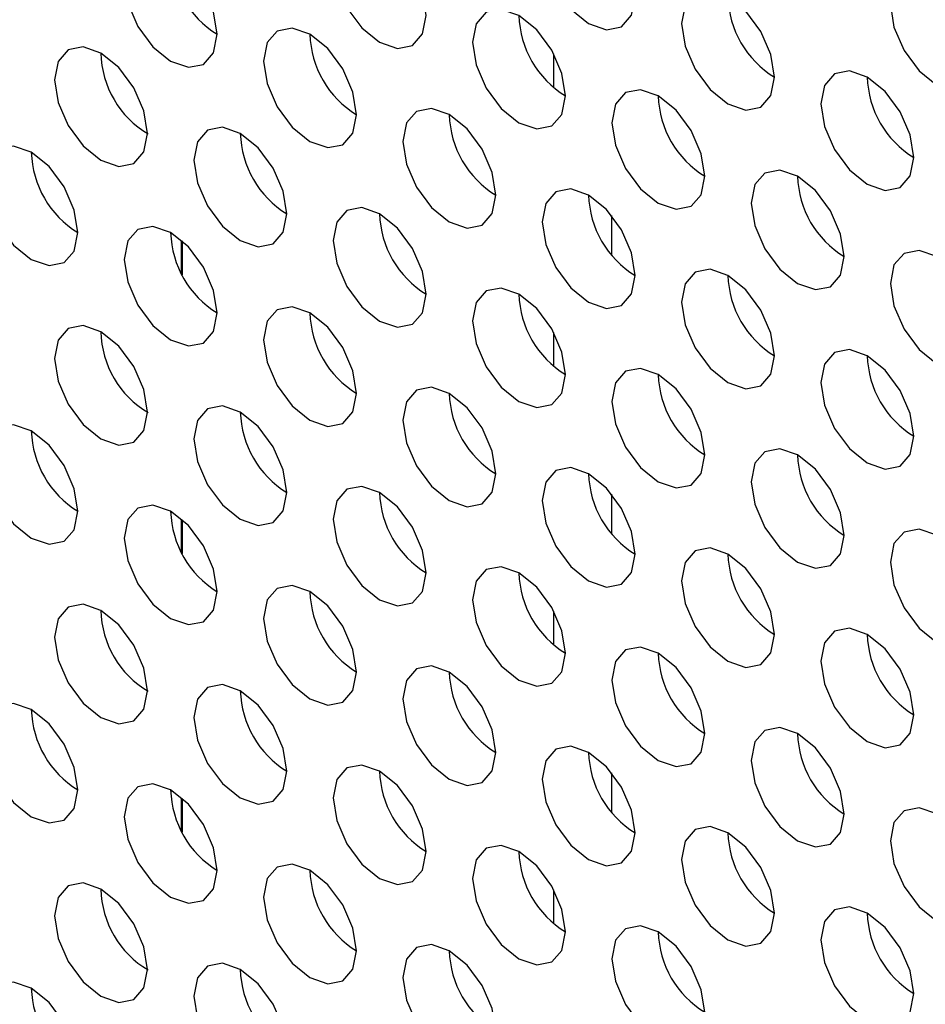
# Model space of a CAD drawing. Header units: millimetres. Extents: x 3619 to 4737, y 1503 to 2366.
# Tile 154 of 256: x 4423.98 to 4428.57, y 2146.38 to 2151.38. Entities that reach past the tile are written whole.
import ezdxf

# ---------------------------------------------------------------- set-up
doc = ezdxf.new("R2010")
doc.units = ezdxf.units.MM

msp = doc.modelspace()

# ---------------------------------------------------------------- linework, layer by layer
at = {"color": 7, "linetype": 'Continuous', "lineweight": 30}
for p, q in [((4426.6884, 2151.039), (4426.6884, 2151.2104)), ((4426.9831, 2150.1891), (4426.9831, 2150.3884)), ((4424.8028, 2150.2595), (4424.8028, 2150.0881)), ((4426.6884, 2149.6237), (4426.6884, 2149.7951)), ((4426.9831, 2148.7737), (4426.9831, 2148.973)), ((4424.8028, 2148.8441), (4424.8028, 2148.6727)), ((4426.6884, 2148.2083), (4426.6884, 2148.3798)), ((4426.9831, 2147.3584), (4426.9831, 2147.5577)), ((4424.8028, 2147.4288), (4424.8028, 2147.2574)), ((4426.6884, 2146.793), (4426.6884, 2146.9644))]:
    msp.add_line(p, q, dxfattribs=at)
at = {"color": 8, "linetype": 'Continuous', "lineweight": 30}
for p, q in [((4424.7997, 2150.0941), (4424.7997, 2150.2622)), ((4424.7997, 2148.6788), (4424.7997, 2148.8469)), ((4424.7997, 2147.2634), (4424.7997, 2147.4316))]:
    msp.add_line(p, q, dxfattribs=at)
at = {"color": 7, "linetype": 'Continuous', "lineweight": 30, "flags": 128}
for points in [[(4427.1009, 2151.5), (4427.083, 2151.6145), (4427.0319, 2151.7323), (4426.9554, 2151.8354), (4426.8652, 2151.9082), (4426.775, 2151.9396), (4426.6985, 2151.9247), (4426.6475, 2151.8659), (4426.6295, 2151.7721), (4426.6475, 2151.6576), (4426.6985, 2151.5398), (4426.775, 2151.4366), (4426.8652, 2151.3638), (4426.9554, 2151.3325), (4427.0319, 2151.3473), (4427.083, 2151.4062), (4427.1009, 2151.5)], [(4426.0403, 2151.4046), (4426.0223, 2151.5191), (4425.9712, 2151.6369), (4425.8948, 2151.7401), (4425.8045, 2151.8128), (4425.7143, 2151.8442), (4425.6379, 2151.8293), (4425.5868, 2151.7705), (4425.5689, 2151.6767), (4425.5868, 2151.5622), (4425.6379, 2151.4444), (4425.7143, 2151.3413), (4425.8045, 2151.2685), (4425.8948, 2151.2371), (4425.9712, 2151.252), (4426.0223, 2151.3108), (4426.0403, 2151.4046)], [(4424.9796, 2151.3092), (4424.9616, 2151.4238), (4424.9106, 2151.5415), (4424.8341, 2151.6447), (4424.7439, 2151.7175), (4424.6537, 2151.7488), (4424.5772, 2151.734), (4424.5261, 2151.6752), (4424.5082, 2151.5814), (4424.5261, 2151.4669), (4424.5772, 2151.3491), (4424.6537, 2151.2459), (4424.7439, 2151.1731), (4424.8341, 2151.1418), (4424.9106, 2151.1566), (4424.9616, 2151.2154), (4424.9796, 2151.3092)], [(4428.8687, 2151.1871), (4428.8507, 2151.3016), (4428.7996, 2151.4194), (4428.7232, 2151.5226), (4428.633, 2151.5954), (4428.5428, 2151.6267), (4428.4663, 2151.6119), (4428.4152, 2151.5531), (4428.3973, 2151.4593), (4428.4152, 2151.3447), (4428.4663, 2151.2269), (4428.5428, 2151.1238), (4428.633, 2151.051), (4428.7232, 2151.0197), (4428.7996, 2151.0345), (4428.8507, 2151.0933), (4428.8687, 2151.1871)], [(4427.808, 2151.0918), (4427.7901, 2151.2063), (4427.739, 2151.3241), (4427.6625, 2151.4272), (4427.5723, 2151.5), (4427.4821, 2151.5314), (4427.4057, 2151.5165), (4427.3546, 2151.4577), (4427.3366, 2151.3639), (4427.3546, 2151.2494), (4427.4057, 2151.1316), (4427.4821, 2151.0284), (4427.5723, 2150.9556), (4427.6625, 2150.9243), (4427.739, 2150.9391), (4427.7901, 2150.998), (4427.808, 2151.0918)], [(4426.7474, 2150.9964), (4426.7294, 2151.1109), (4426.6783, 2151.2287), (4426.6019, 2151.3319), (4426.5117, 2151.4046), (4426.4215, 2151.436), (4426.345, 2151.4211), (4426.2939, 2151.3623), (4426.276, 2151.2685), (4426.2939, 2151.154), (4426.345, 2151.0362), (4426.4215, 2150.9331), (4426.5117, 2150.8603), (4426.6019, 2150.8289), (4426.6783, 2150.8438), (4426.7294, 2150.9026), (4426.7474, 2150.9964)], [(4425.6867, 2150.901), (4425.6688, 2151.0155), (4425.6177, 2151.1333), (4425.5412, 2151.2365), (4425.451, 2151.3093), (4425.3608, 2151.3406), (4425.2843, 2151.3258), (4425.2332, 2151.267), (4425.2153, 2151.1732), (4425.2332, 2151.0587), (4425.2843, 2150.9409), (4425.3608, 2150.8377), (4425.451, 2150.7649), (4425.5412, 2150.7336), (4425.6177, 2150.7484), (4425.6688, 2150.8072), (4425.6867, 2150.901)], [(4424.626, 2150.8057), (4424.6081, 2150.9202), (4424.557, 2151.038), (4424.4805, 2151.1411), (4424.3903, 2151.2139), (4424.3001, 2151.2453), (4424.2237, 2151.2304), (4424.1726, 2151.1716), (4424.1546, 2151.0778), (4424.1726, 2150.9633), (4424.2237, 2150.8455), (4424.3001, 2150.7423), (4424.3903, 2150.6696), (4424.4805, 2150.6382), (4424.557, 2150.6531), (4424.6081, 2150.7119), (4424.626, 2150.8057)], [(4428.5151, 2150.6835), (4428.4972, 2150.7981), (4428.4461, 2150.9159), (4428.3696, 2151.019), (4428.2794, 2151.0918), (4428.1892, 2151.1232), (4428.1128, 2151.1083), (4428.0617, 2151.0495), (4428.0437, 2150.9557), (4428.0617, 2150.8412), (4428.1128, 2150.7234), (4428.1892, 2150.6202), (4428.2794, 2150.5474), (4428.3696, 2150.5161), (4428.4461, 2150.5309), (4428.4972, 2150.5897), (4428.5151, 2150.6835)], [(4427.4545, 2150.5882), (4427.4365, 2150.7027), (4427.3854, 2150.8205), (4427.309, 2150.9236), (4427.2188, 2150.9964), (4427.1286, 2151.0278), (4427.0521, 2151.0129), (4427.001, 2150.9541), (4426.9831, 2150.8603), (4427.001, 2150.7458), (4427.0521, 2150.628), (4427.1286, 2150.5249), (4427.2188, 2150.4521), (4427.309, 2150.4207), (4427.3854, 2150.4356), (4427.4365, 2150.4944), (4427.4545, 2150.5882)], [(4426.3938, 2150.4928), (4426.3759, 2150.6073), (4426.3248, 2150.7251), (4426.2483, 2150.8283), (4426.1581, 2150.9011), (4426.0679, 2150.9324), (4425.9914, 2150.9176), (4425.9403, 2150.8588), (4425.9224, 2150.765), (4425.9403, 2150.6504), (4425.9914, 2150.5326), (4426.0679, 2150.4295), (4426.1581, 2150.3567), (4426.2483, 2150.3254), (4426.3248, 2150.3402), (4426.3759, 2150.399), (4426.3938, 2150.4928)], [(4425.3331, 2150.3975), (4425.3152, 2150.512), (4425.2641, 2150.6298), (4425.1876, 2150.7329), (4425.0974, 2150.8057), (4425.0072, 2150.8371), (4424.9308, 2150.8222), (4424.8797, 2150.7634), (4424.8617, 2150.6696), (4424.8797, 2150.5551), (4424.9308, 2150.4373), (4425.0072, 2150.3341), (4425.0974, 2150.2613), (4425.1876, 2150.23), (4425.2641, 2150.2449), (4425.3152, 2150.3037), (4425.3331, 2150.3975)], [(4424.2725, 2150.3021), (4424.2545, 2150.4166), (4424.2034, 2150.5344), (4424.127, 2150.6376), (4424.0368, 2150.7103), (4423.9466, 2150.7417), (4423.8701, 2150.7268), (4423.819, 2150.668), (4423.8011, 2150.5742), (4423.819, 2150.4597), (4423.8701, 2150.3419), (4423.9466, 2150.2388), (4424.0368, 2150.166), (4424.127, 2150.1346), (4424.2034, 2150.1495), (4424.2545, 2150.2083), (4424.2725, 2150.3021)], [(4428.1616, 2150.18), (4428.1436, 2150.2945), (4428.0925, 2150.4123), (4428.0161, 2150.5154), (4427.9259, 2150.5882), (4427.8357, 2150.6196), (4427.7592, 2150.6047), (4427.7081, 2150.5459), (4427.6902, 2150.4521), (4427.7081, 2150.3376), (4427.7592, 2150.2198), (4427.8357, 2150.1167), (4427.9259, 2150.0439), (4428.0161, 2150.0125), (4428.0925, 2150.0274), (4428.1436, 2150.0862), (4428.1616, 2150.18)], [(4427.1009, 2150.0846), (4427.083, 2150.1991), (4427.0319, 2150.3169), (4426.9554, 2150.4201), (4426.8652, 2150.4929), (4426.775, 2150.5242), (4426.6985, 2150.5094), (4426.6475, 2150.4506), (4426.6295, 2150.3568), (4426.6475, 2150.2422), (4426.6985, 2150.1244), (4426.775, 2150.0213), (4426.8652, 2149.9485), (4426.9554, 2149.9172), (4427.0319, 2149.932), (4427.083, 2149.9908), (4427.1009, 2150.0846)], [(4426.0403, 2149.9893), (4426.0223, 2150.1038), (4425.9712, 2150.2216), (4425.8948, 2150.3247), (4425.8045, 2150.3975), (4425.7143, 2150.4289), (4425.6379, 2150.414), (4425.5868, 2150.3552), (4425.5689, 2150.2614), (4425.5868, 2150.1469), (4425.6379, 2150.0291), (4425.7143, 2149.9259), (4425.8045, 2149.8531), (4425.8948, 2149.8218), (4425.9712, 2149.8366), (4426.0223, 2149.8955), (4426.0403, 2149.9893)], [(4424.9796, 2149.8939), (4424.9616, 2150.0084), (4424.9106, 2150.1262), (4424.8341, 2150.2294), (4424.7439, 2150.3021), (4424.6537, 2150.3335), (4424.5772, 2150.3186), (4424.5261, 2150.2598), (4424.5082, 2150.166), (4424.5261, 2150.0515), (4424.5772, 2149.9337), (4424.6537, 2149.8306), (4424.7439, 2149.7578), (4424.8341, 2149.7264), (4424.9106, 2149.7413), (4424.9616, 2149.8001), (4424.9796, 2149.8939)], [(4428.8687, 2149.7718), (4428.8507, 2149.8863), (4428.7996, 2150.0041), (4428.7232, 2150.1072), (4428.633, 2150.18), (4428.5428, 2150.2114), (4428.4663, 2150.1965), (4428.4152, 2150.1377), (4428.3973, 2150.0439), (4428.4152, 2149.9294), (4428.4663, 2149.8116), (4428.5428, 2149.7085), (4428.633, 2149.6357), (4428.7232, 2149.6043), (4428.7996, 2149.6192), (4428.8507, 2149.678), (4428.8687, 2149.7718)], [(4427.808, 2149.6764), (4427.7901, 2149.7909), (4427.739, 2149.9087), (4427.6625, 2150.0119), (4427.5723, 2150.0847), (4427.4821, 2150.116), (4427.4057, 2150.1012), (4427.3546, 2150.0424), (4427.3366, 2149.9486), (4427.3546, 2149.834), (4427.4057, 2149.7162), (4427.4821, 2149.6131), (4427.5723, 2149.5403), (4427.6625, 2149.509), (4427.739, 2149.5238), (4427.7901, 2149.5826), (4427.808, 2149.6764)], [(4426.7474, 2149.5811), (4426.7294, 2149.6956), (4426.6783, 2149.8134), (4426.6019, 2149.9165), (4426.5117, 2149.9893), (4426.4215, 2150.0207), (4426.345, 2150.0058), (4426.2939, 2149.947), (4426.276, 2149.8532), (4426.2939, 2149.7387), (4426.345, 2149.6209), (4426.4215, 2149.5177), (4426.5117, 2149.4449), (4426.6019, 2149.4136), (4426.6783, 2149.4284), (4426.7294, 2149.4873), (4426.7474, 2149.5811)], [(4425.6867, 2149.4857), (4425.6688, 2149.6002), (4425.6177, 2149.718), (4425.5412, 2149.8212), (4425.451, 2149.8939), (4425.3608, 2149.9253), (4425.2843, 2149.9104), (4425.2332, 2149.8516), (4425.2153, 2149.7578), (4425.2332, 2149.6433), (4425.2843, 2149.5255), (4425.3608, 2149.4224), (4425.451, 2149.3496), (4425.5412, 2149.3182), (4425.6177, 2149.3331), (4425.6688, 2149.3919), (4425.6867, 2149.4857)], [(4424.626, 2149.3903), (4424.6081, 2149.5048), (4424.557, 2149.6226), (4424.4805, 2149.7258), (4424.3903, 2149.7986), (4424.3001, 2149.8299), (4424.2237, 2149.8151), (4424.1726, 2149.7563), (4424.1546, 2149.6625), (4424.1726, 2149.548), (4424.2237, 2149.4302), (4424.3001, 2149.327), (4424.3903, 2149.2542), (4424.4805, 2149.2229), (4424.557, 2149.2377), (4424.6081, 2149.2965), (4424.626, 2149.3903)], [(4428.5151, 2149.2682), (4428.4972, 2149.3827), (4428.4461, 2149.5005), (4428.3696, 2149.6037), (4428.2794, 2149.6765), (4428.1892, 2149.7078), (4428.1128, 2149.693), (4428.0617, 2149.6342), (4428.0437, 2149.5403), (4428.0617, 2149.4258), (4428.1128, 2149.308), (4428.1892, 2149.2049), (4428.2794, 2149.1321), (4428.3696, 2149.1008), (4428.4461, 2149.1156), (4428.4972, 2149.1744), (4428.5151, 2149.2682)], [(4427.4545, 2149.1729), (4427.4365, 2149.2874), (4427.3854, 2149.4052), (4427.309, 2149.5083), (4427.2188, 2149.5811), (4427.1286, 2149.6125), (4427.0521, 2149.5976), (4427.001, 2149.5388), (4426.9831, 2149.445), (4427.001, 2149.3305), (4427.0521, 2149.2127), (4427.1286, 2149.1095), (4427.2188, 2149.0367), (4427.309, 2149.0054), (4427.3854, 2149.0202), (4427.4365, 2149.0791), (4427.4545, 2149.1729)], [(4426.3938, 2149.0775), (4426.3759, 2149.192), (4426.3248, 2149.3098), (4426.2483, 2149.4129), (4426.1581, 2149.4857), (4426.0679, 2149.5171), (4425.9914, 2149.5022), (4425.9403, 2149.4434), (4425.9224, 2149.3496), (4425.9403, 2149.2351), (4425.9914, 2149.1173), (4426.0679, 2149.0142), (4426.1581, 2148.9414), (4426.2483, 2148.91), (4426.3248, 2148.9249), (4426.3759, 2148.9837), (4426.3938, 2149.0775)], [(4425.3331, 2148.9821), (4425.3152, 2149.0966), (4425.2641, 2149.2144), (4425.1876, 2149.3176), (4425.0974, 2149.3904), (4425.0072, 2149.4217), (4424.9308, 2149.4069), (4424.8797, 2149.3481), (4424.8617, 2149.2543), (4424.8797, 2149.1397), (4424.9308, 2149.0219), (4425.0072, 2148.9188), (4425.0974, 2148.846), (4425.1876, 2148.8147), (4425.2641, 2148.8295), (4425.3152, 2148.8883), (4425.3331, 2148.9821)], [(4424.2725, 2148.8868), (4424.2545, 2149.0013), (4424.2034, 2149.1191), (4424.127, 2149.2222), (4424.0368, 2149.295), (4423.9466, 2149.3264), (4423.8701, 2149.3115), (4423.819, 2149.2527), (4423.8011, 2149.1589), (4423.819, 2149.0444), (4423.8701, 2148.9266), (4423.9466, 2148.8234), (4424.0368, 2148.7506), (4424.127, 2148.7193), (4424.2034, 2148.7342), (4424.2545, 2148.793), (4424.2725, 2148.8868)], [(4428.1616, 2148.7646), (4428.1436, 2148.8792), (4428.0925, 2148.997), (4428.0161, 2149.1001), (4427.9259, 2149.1729), (4427.8357, 2149.2042), (4427.7592, 2149.1894), (4427.7081, 2149.1306), (4427.6902, 2149.0368), (4427.7081, 2148.9223), (4427.7592, 2148.8045), (4427.8357, 2148.7013), (4427.9259, 2148.6285), (4428.0161, 2148.5972), (4428.0925, 2148.612), (4428.1436, 2148.6708), (4428.1616, 2148.7646)], [(4427.1009, 2148.6693), (4427.083, 2148.7838), (4427.0319, 2148.9016), (4426.9554, 2149.0047), (4426.8652, 2149.0775), (4426.775, 2149.1089), (4426.6985, 2149.094), (4426.6475, 2149.0352), (4426.6295, 2148.9414), (4426.6475, 2148.8269), (4426.6985, 2148.7091), (4426.775, 2148.606), (4426.8652, 2148.5332), (4426.9554, 2148.5018), (4427.0319, 2148.5167), (4427.083, 2148.5755), (4427.1009, 2148.6693)], [(4426.0403, 2148.5739), (4426.0223, 2148.6884), (4425.9712, 2148.8062), (4425.8948, 2148.9094), (4425.8045, 2148.9822), (4425.7143, 2149.0135), (4425.6379, 2148.9987), (4425.5868, 2148.9399), (4425.5689, 2148.8461), (4425.5868, 2148.7315), (4425.6379, 2148.6137), (4425.7143, 2148.5106), (4425.8045, 2148.4378), (4425.8948, 2148.4065), (4425.9712, 2148.4213), (4426.0223, 2148.4801), (4426.0403, 2148.5739)], [(4424.9796, 2148.4786), (4424.9616, 2148.5931), (4424.9106, 2148.7109), (4424.8341, 2148.814), (4424.7439, 2148.8868), (4424.6537, 2148.9182), (4424.5772, 2148.9033), (4424.5261, 2148.8445), (4424.5082, 2148.7507), (4424.5261, 2148.6362), (4424.5772, 2148.5184), (4424.6537, 2148.4152), (4424.7439, 2148.3424), (4424.8341, 2148.3111), (4424.9106, 2148.326), (4424.9616, 2148.3848), (4424.9796, 2148.4786)], [(4428.8687, 2148.3564), (4428.8507, 2148.471), (4428.7996, 2148.5888), (4428.7232, 2148.6919), (4428.633, 2148.7647), (4428.5428, 2148.796), (4428.4663, 2148.7812), (4428.4152, 2148.7224), (4428.3973, 2148.6286), (4428.4152, 2148.5141), (4428.4663, 2148.3963), (4428.5428, 2148.2931), (4428.633, 2148.2203), (4428.7232, 2148.189), (4428.7996, 2148.2038), (4428.8507, 2148.2626), (4428.8687, 2148.3564)], [(4427.808, 2148.2611), (4427.7901, 2148.3756), (4427.739, 2148.4934), (4427.6625, 2148.5965), (4427.5723, 2148.6693), (4427.4821, 2148.7007), (4427.4057, 2148.6858), (4427.3546, 2148.627), (4427.3366, 2148.5332), (4427.3546, 2148.4187), (4427.4057, 2148.3009), (4427.4821, 2148.1978), (4427.5723, 2148.125), (4427.6625, 2148.0936), (4427.739, 2148.1085), (4427.7901, 2148.1673), (4427.808, 2148.2611)], [(4426.7474, 2148.1657), (4426.7294, 2148.2802), (4426.6783, 2148.398), (4426.6019, 2148.5012), (4426.5117, 2148.574), (4426.4215, 2148.6053), (4426.345, 2148.5905), (4426.2939, 2148.5317), (4426.276, 2148.4379), (4426.2939, 2148.3233), (4426.345, 2148.2055), (4426.4215, 2148.1024), (4426.5117, 2148.0296), (4426.6019, 2147.9983), (4426.6783, 2148.0131), (4426.7294, 2148.0719), (4426.7474, 2148.1657)], [(4425.6867, 2148.0704), (4425.6688, 2148.1849), (4425.6177, 2148.3027), (4425.5412, 2148.4058), (4425.451, 2148.4786), (4425.3608, 2148.51), (4425.2843, 2148.4951), (4425.2332, 2148.4363), (4425.2153, 2148.3425), (4425.2332, 2148.228), (4425.2843, 2148.1102), (4425.3608, 2148.007), (4425.451, 2147.9342), (4425.5412, 2147.9029), (4425.6177, 2147.9177), (4425.6688, 2147.9766), (4425.6867, 2148.0704)], [(4424.626, 2147.975), (4424.6081, 2148.0895), (4424.557, 2148.2073), (4424.4805, 2148.3105), (4424.3903, 2148.3832), (4424.3001, 2148.4146), (4424.2237, 2148.3997), (4424.1726, 2148.3409), (4424.1546, 2148.2471), (4424.1726, 2148.1326), (4424.2237, 2148.0148), (4424.3001, 2147.9117), (4424.3903, 2147.8389), (4424.4805, 2147.8075), (4424.557, 2147.8224), (4424.6081, 2147.8812), (4424.626, 2147.975)], [(4428.5151, 2147.8529), (4428.4972, 2147.9674), (4428.4461, 2148.0852), (4428.3696, 2148.1883), (4428.2794, 2148.2611), (4428.1892, 2148.2925), (4428.1128, 2148.2776), (4428.0617, 2148.2188), (4428.0437, 2148.125), (4428.0617, 2148.0105), (4428.1128, 2147.8927), (4428.1892, 2147.7896), (4428.2794, 2147.7168), (4428.3696, 2147.6854), (4428.4461, 2147.7003), (4428.4972, 2147.7591), (4428.5151, 2147.8529)], [(4427.4545, 2147.7575), (4427.4365, 2147.872), (4427.3854, 2147.9898), (4427.309, 2148.093), (4427.2188, 2148.1658), (4427.1286, 2148.1971), (4427.0521, 2148.1823), (4427.001, 2148.1235), (4426.9831, 2148.0296), (4427.001, 2147.9151), (4427.0521, 2147.7973), (4427.1286, 2147.6942), (4427.2188, 2147.6214), (4427.309, 2147.5901), (4427.3854, 2147.6049), (4427.4365, 2147.6637), (4427.4545, 2147.7575)], [(4426.3938, 2147.6622), (4426.3759, 2147.7767), (4426.3248, 2147.8945), (4426.2483, 2147.9976), (4426.1581, 2148.0704), (4426.0679, 2148.1018), (4425.9914, 2148.0869), (4425.9403, 2148.0281), (4425.9224, 2147.9343), (4425.9403, 2147.8198), (4425.9914, 2147.702), (4426.0679, 2147.5988), (4426.1581, 2147.526), (4426.2483, 2147.4947), (4426.3248, 2147.5095), (4426.3759, 2147.5684), (4426.3938, 2147.6622)], [(4425.3331, 2147.5668), (4425.3152, 2147.6813), (4425.2641, 2147.7991), (4425.1876, 2147.9022), (4425.0974, 2147.975), (4425.0072, 2148.0064), (4424.9308, 2147.9915), (4424.8797, 2147.9327), (4424.8617, 2147.8389), (4424.8797, 2147.7244), (4424.9308, 2147.6066), (4425.0072, 2147.5035), (4425.0974, 2147.4307), (4425.1876, 2147.3993), (4425.2641, 2147.4142), (4425.3152, 2147.473), (4425.3331, 2147.5668)], [(4424.2725, 2147.4714), (4424.2545, 2147.5859), (4424.2034, 2147.7037), (4424.127, 2147.8069), (4424.0368, 2147.8797), (4423.9466, 2147.911), (4423.8701, 2147.8962), (4423.819, 2147.8374), (4423.8011, 2147.7436), (4423.819, 2147.629), (4423.8701, 2147.5112), (4423.9466, 2147.4081), (4424.0368, 2147.3353), (4424.127, 2147.304), (4424.2034, 2147.3188), (4424.2545, 2147.3776), (4424.2725, 2147.4714)], [(4428.1616, 2147.3493), (4428.1436, 2147.4638), (4428.0925, 2147.5816), (4428.0161, 2147.6848), (4427.9259, 2147.7576), (4427.8357, 2147.7889), (4427.7592, 2147.7741), (4427.7081, 2147.7152), (4427.6902, 2147.6214), (4427.7081, 2147.5069), (4427.7592, 2147.3891), (4427.8357, 2147.286), (4427.9259, 2147.2132), (4428.0161, 2147.1818), (4428.0925, 2147.1967), (4428.1436, 2147.2555), (4428.1616, 2147.3493)], [(4427.1009, 2147.2539), (4427.083, 2147.3685), (4427.0319, 2147.4863), (4426.9554, 2147.5894), (4426.8652, 2147.6622), (4426.775, 2147.6936), (4426.6985, 2147.6787), (4426.6475, 2147.6199), (4426.6295, 2147.5261), (4426.6475, 2147.4116), (4426.6985, 2147.2938), (4426.775, 2147.1906), (4426.8652, 2147.1178), (4426.9554, 2147.0865), (4427.0319, 2147.1013), (4427.083, 2147.1601), (4427.1009, 2147.2539)], [(4426.0403, 2147.1586), (4426.0223, 2147.2731), (4425.9712, 2147.3909), (4425.8948, 2147.494), (4425.8045, 2147.5668), (4425.7143, 2147.5982), (4425.6379, 2147.5833), (4425.5868, 2147.5245), (4425.5689, 2147.4307), (4425.5868, 2147.3162), (4425.6379, 2147.1984), (4425.7143, 2147.0953), (4425.8045, 2147.0225), (4425.8948, 2146.9911), (4425.9712, 2147.006), (4426.0223, 2147.0648), (4426.0403, 2147.1586)], [(4424.9796, 2147.0632), (4424.9616, 2147.1777), (4424.9106, 2147.2955), (4424.8341, 2147.3987), (4424.7439, 2147.4715), (4424.6537, 2147.5028), (4424.5772, 2147.488), (4424.5261, 2147.4292), (4424.5082, 2147.3354), (4424.5261, 2147.2208), (4424.5772, 2147.103), (4424.6537, 2146.9999), (4424.7439, 2146.9271), (4424.8341, 2146.8958), (4424.9106, 2146.9106), (4424.9616, 2146.9694), (4424.9796, 2147.0632)], [(4428.8687, 2146.9411), (4428.8507, 2147.0556), (4428.7996, 2147.1734), (4428.7232, 2147.2766), (4428.633, 2147.3494), (4428.5428, 2147.3807), (4428.4663, 2147.3658), (4428.4152, 2147.307), (4428.3973, 2147.2132), (4428.4152, 2147.0987), (4428.4663, 2146.9809), (4428.5428, 2146.8778), (4428.633, 2146.805), (4428.7232, 2146.7736), (4428.7996, 2146.7885), (4428.8507, 2146.8473), (4428.8687, 2146.9411)], [(4427.808, 2146.8457), (4427.7901, 2146.9603), (4427.739, 2147.0781), (4427.6625, 2147.1812), (4427.5723, 2147.254), (4427.4821, 2147.2853), (4427.4057, 2147.2705), (4427.3546, 2147.2117), (4427.3366, 2147.1179), (4427.3546, 2147.0034), (4427.4057, 2146.8856), (4427.4821, 2146.7824), (4427.5723, 2146.7096), (4427.6625, 2146.6783), (4427.739, 2146.6931), (4427.7901, 2146.7519), (4427.808, 2146.8457)], [(4426.7474, 2146.7504), (4426.7294, 2146.8649), (4426.6783, 2146.9827), (4426.6019, 2147.0858), (4426.5117, 2147.1586), (4426.4215, 2147.19), (4426.345, 2147.1751), (4426.2939, 2147.1163), (4426.276, 2147.0225), (4426.2939, 2146.908), (4426.345, 2146.7902), (4426.4215, 2146.6871), (4426.5117, 2146.6143), (4426.6019, 2146.5829), (4426.6783, 2146.5978), (4426.7294, 2146.6566), (4426.7474, 2146.7504)], [(4425.6867, 2146.655), (4425.6688, 2146.7695), (4425.6177, 2146.8873), (4425.5412, 2146.9905), (4425.451, 2147.0633), (4425.3608, 2147.0946), (4425.2843, 2147.0798), (4425.2332, 2147.021), (4425.2153, 2146.9272), (4425.2332, 2146.8126), (4425.2843, 2146.6948), (4425.3608, 2146.5917), (4425.451, 2146.5189), (4425.5412, 2146.4876), (4425.6177, 2146.5024), (4425.6688, 2146.5612), (4425.6867, 2146.655)], [(4424.626, 2146.5597), (4424.6081, 2146.6742), (4424.557, 2146.792), (4424.4805, 2146.8951), (4424.3903, 2146.9679), (4424.3001, 2146.9993), (4424.2237, 2146.9844), (4424.1726, 2146.9256), (4424.1546, 2146.8318), (4424.1726, 2146.7173), (4424.2237, 2146.5995), (4424.3001, 2146.4963), (4424.3903, 2146.4235), (4424.4805, 2146.3922), (4424.557, 2146.407), (4424.6081, 2146.4659), (4424.626, 2146.5597)], [(4428.5151, 2146.4375), (4428.4972, 2146.5521), (4428.4461, 2146.6699), (4428.3696, 2146.773), (4428.2794, 2146.8458), (4428.1892, 2146.8771), (4428.1128, 2146.8623), (4428.0617, 2146.8035), (4428.0437, 2146.7097), (4428.0617, 2146.5952), (4428.1128, 2146.4774), (4428.1892, 2146.3742), (4428.2794, 2146.3014), (4428.3696, 2146.2701), (4428.4461, 2146.2849), (4428.4972, 2146.3437), (4428.5151, 2146.4375)], [(4427.4545, 2146.3422), (4427.4365, 2146.4567), (4427.3854, 2146.5745), (4427.309, 2146.6776), (4427.2188, 2146.7504), (4427.1286, 2146.7818), (4427.0521, 2146.7669), (4427.001, 2146.7081), (4426.9831, 2146.6143), (4427.001, 2146.4998), (4427.0521, 2146.382), (4427.1286, 2146.2789), (4427.2188, 2146.2061), (4427.309, 2146.1747), (4427.3854, 2146.1896), (4427.4365, 2146.2484), (4427.4545, 2146.3422)], [(4426.3938, 2146.2468), (4426.3759, 2146.3613), (4426.3248, 2146.4791), (4426.2483, 2146.5823), (4426.1581, 2146.6551), (4426.0679, 2146.6864), (4425.9914, 2146.6716), (4425.9403, 2146.6127), (4425.9224, 2146.519), (4425.9403, 2146.4044), (4425.9914, 2146.2866), (4426.0679, 2146.1835), (4426.1581, 2146.1107), (4426.2483, 2146.0793), (4426.3248, 2146.0942), (4426.3759, 2146.153), (4426.3938, 2146.2468)], [(4425.3331, 2146.1515), (4425.3152, 2146.266), (4425.2641, 2146.3838), (4425.1876, 2146.4869), (4425.0974, 2146.5597), (4425.0072, 2146.591), (4424.9308, 2146.5762), (4424.8797, 2146.5174), (4424.8617, 2146.4236), (4424.8797, 2146.3091), (4424.9308, 2146.1913), (4425.0072, 2146.0881), (4425.0974, 2146.0153), (4425.1876, 2145.984), (4425.2641, 2145.9988), (4425.3152, 2146.0576), (4425.3331, 2146.1515)], [(4424.2725, 2146.0561), (4424.2545, 2146.1706), (4424.2034, 2146.2884), (4424.127, 2146.3915), (4424.0368, 2146.4643), (4423.9466, 2146.4957), (4423.8701, 2146.4808), (4423.819, 2146.422), (4423.8011, 2146.3282), (4423.819, 2146.2137), (4423.8701, 2146.0959), (4423.9466, 2145.9928), (4424.0368, 2145.92), (4424.127, 2145.8886), (4424.2034, 2145.9035), (4424.2545, 2145.9623), (4424.2725, 2146.0561)]]:
    msp.add_lwpolyline(points, dxfattribs=at)
at = {"color": 7, "linetype": 'Continuous', "lineweight": 30}
for centre, radius, start, end in [((4425.2394, 2151.7313), 0.4957, 181.6017, 238.3924), ((4428.0678, 2151.5139), 0.4957, 181.6022, 238.3919), ((4427.0071, 2151.4185), 0.4957, 181.6022, 238.3919), ((4425.9465, 2151.3231), 0.4957, 181.6022, 238.3919), ((4424.8769, 2151.2227), 0.4867, 181.0399, 239.526), ((4428.7749, 2151.1057), 0.4957, 181.6021, 238.393), ((4427.7143, 2151.0103), 0.4957, 181.6021, 238.393), ((4426.6536, 2150.9149), 0.4957, 181.6034, 238.3917), ((4425.593, 2150.8196), 0.4957, 181.6034, 238.3917), ((4424.5323, 2150.7242), 0.4957, 181.6034, 238.3917), ((4428.4214, 2150.6021), 0.4957, 181.6017, 238.3924), ((4427.3607, 2150.5067), 0.4957, 181.6017, 238.3924), ((4426.3, 2150.4114), 0.4957, 181.6017, 238.3924), ((4425.2394, 2150.316), 0.4957, 181.6017, 238.3924), ((4428.0678, 2150.0985), 0.4957, 181.6022, 238.3919), ((4427.0071, 2150.0032), 0.4957, 181.6022, 238.3919), ((4425.9465, 2149.9078), 0.4957, 181.6022, 238.3919), ((4424.8769, 2149.8074), 0.4867, 181.0399, 239.526), ((4428.7749, 2149.6903), 0.4957, 181.6021, 238.393), ((4427.7143, 2149.595), 0.4957, 181.6021, 238.393), ((4426.6536, 2149.4996), 0.4957, 181.6034, 238.3917), ((4425.593, 2149.4042), 0.4957, 181.6034, 238.3917), ((4424.5323, 2149.3089), 0.4957, 181.6034, 238.3917), ((4428.4214, 2149.1867), 0.4957, 181.6017, 238.3924), ((4427.3607, 2149.0914), 0.4957, 181.6017, 238.3924), ((4426.3, 2148.996), 0.4957, 181.6017, 238.3924), ((4425.2394, 2148.9007), 0.4957, 181.6017, 238.3924), ((4428.0678, 2148.6832), 0.4957, 181.6022, 238.3919), ((4427.0071, 2148.5878), 0.4957, 181.6022, 238.3919), ((4425.9465, 2148.4925), 0.4957, 181.6022, 238.3919), ((4424.8769, 2148.3921), 0.4867, 181.0399, 239.526), ((4428.7749, 2148.275), 0.4957, 181.6021, 238.393), ((4427.7143, 2148.1796), 0.4957, 181.6021, 238.393), ((4426.6536, 2148.0843), 0.4957, 181.6034, 238.3917), ((4425.593, 2147.9889), 0.4957, 181.6034, 238.3917), ((4424.5323, 2147.8935), 0.4957, 181.6028, 238.3923), ((4428.4214, 2147.7714), 0.4957, 181.6017, 238.3924), ((4427.3607, 2147.676), 0.4957, 181.6017, 238.3924), ((4426.3, 2147.5807), 0.4957, 181.6017, 238.3924), ((4425.2394, 2147.4853), 0.4957, 181.6011, 238.393), ((4428.0678, 2147.2678), 0.4957, 181.6022, 238.3919), ((4427.0071, 2147.1725), 0.4957, 181.6022, 238.3919), ((4425.9465, 2147.0771), 0.4957, 181.6015, 238.3926), ((4424.8769, 2146.9767), 0.4867, 181.0399, 239.526), ((4428.7749, 2146.8596), 0.4957, 181.6021, 238.393), ((4427.7143, 2146.7643), 0.4957, 181.6021, 238.393), ((4426.6536, 2146.6689), 0.4957, 181.6028, 238.3923), ((4425.5929, 2146.5736), 0.4957, 181.6025, 238.3926), ((4424.5323, 2146.4782), 0.4957, 181.6025, 238.3926)]:
    msp.add_arc(centre, radius, start, end, dxfattribs=at)

doc.saveas('drawing.dxf')
